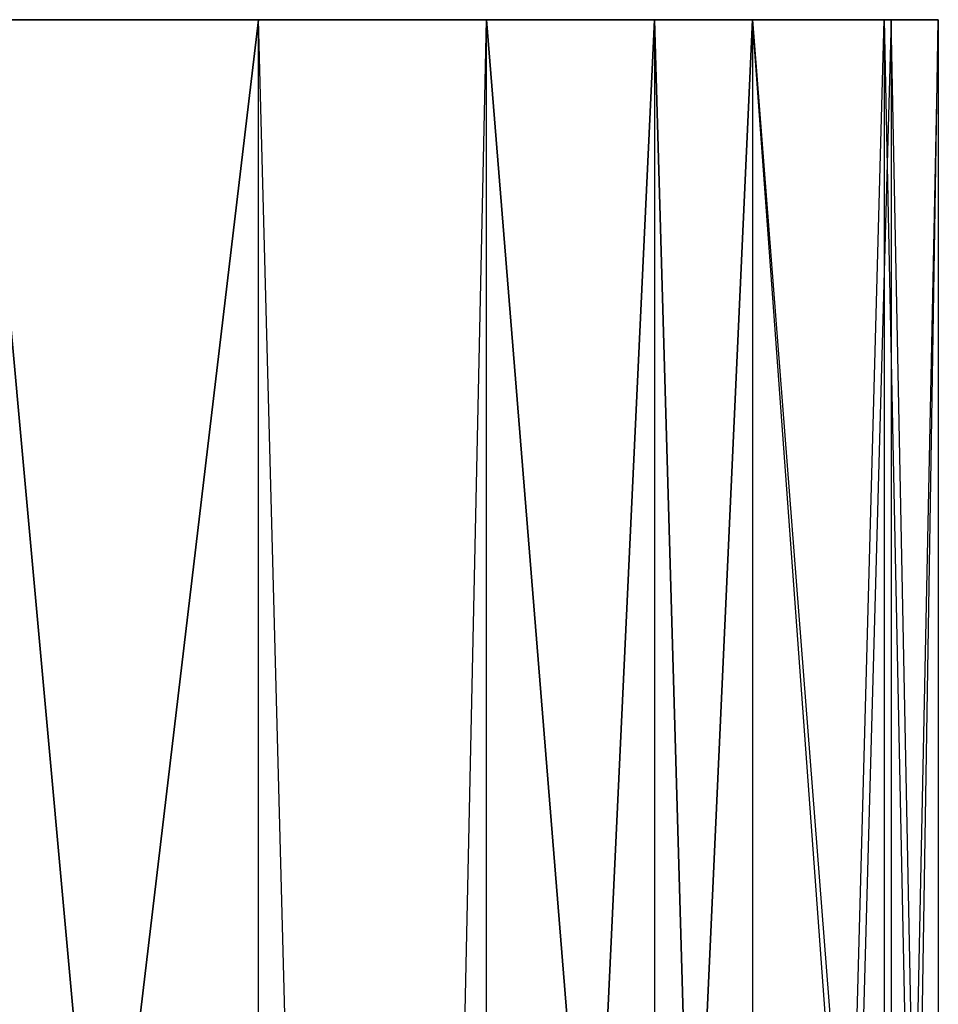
# Model space of a CAD drawing. Extents: x 4.9 to 22.3, y -20.4 to 0.
# Tile 95 of 95: x 17.5 to 18.8, y -1.5 to 0. Entities that reach past the tile are written whole.
import ezdxf

# ---------------------------------------------------------------- set-up
doc = ezdxf.new("R2010")
doc.units = 0
doc.header["$LTSCALE"] = 2.54
doc.layers.get('0').update_dxf_attribs({"color": 13, "linetype": 'CONTINUOUS'})

# ---------------------------------------------------------------- blocks, each defined once
blk = doc.blocks.new('AMELIA-10495_B_STL')
at = {"color": 0}
for p, q in [((17.4213, 0, 22.8697), (17.8307, 0, 22.6204)), ((17.8307, 0, 13.3585), (17.4213, 0, 13.1092)), ((17.5986, -1.9518, 13.2009), (17.4213, 0, 13.1092)), ((17.8307, 0, 13.3585), (17.4213, 0, 13.1092)), ((17.5986, -1.9518, 13.2009), (17.4213, 0, 13.1092)), ((17.4213, 0, 22.8697), (17.8307, 0, 22.6204)), ((17.4213, 0, 22.8697), (17.5986, -1.9518, 22.778)), ((17.4213, 0, 22.8697), (17.5986, -1.9518, 22.778)), ((17.5986, -1.9518, 13.2009), (17.8307, 0, 13.3585)), ((17.5986, -1.9518, 13.2009), (17.8307, 0, 13.3585)), ((17.8307, 0, 22.6204), (17.5986, -1.9518, 22.778)), ((17.8307, 0, 22.6204), (17.5986, -1.9518, 22.778)), ((17.8307, 0, 22.6204), (18.1696, 0, 22.2814)), ((18.1696, 0, 13.6974), (17.8307, 0, 13.3585)), ((17.8823, -1.9518, 13.4005), (17.8307, 0, 13.3585)), ((18.1696, 0, 13.6974), (17.8307, 0, 13.3585)), ((17.8307, -1.9518, 13.3585), (17.8307, 0, 13.3585)), ((17.8823, -1.9518, 13.4005), (17.8307, 0, 13.3585)), ((17.8307, -1.9518, 13.3585), (17.8307, 0, 13.3585)), ((17.8307, -1.9518, 22.6204), (17.8307, 0, 22.6204)), ((17.8823, -1.9518, 22.5784), (17.8307, 0, 22.6204)), ((17.8307, -1.9518, 22.6204), (17.8307, 0, 22.6204)), ((17.8307, 0, 22.6204), (18.1696, 0, 22.2814)), ((17.8823, -1.9518, 22.5784), (17.8307, 0, 22.6204)), ((18.1276, -1.9518, 13.6458), (18.1696, 0, 13.6974)), ((18.1276, -1.9518, 13.6458), (18.1696, 0, 13.6974)), ((18.1276, -1.9518, 22.3331), (18.1696, 0, 22.2814)), ((18.1276, -1.9518, 22.3331), (18.1696, 0, 22.2814)), ((18.1696, 0, 22.2814), (18.4189, 0, 21.8721)), ((18.4189, 0, 14.1068), (18.1696, 0, 13.6974)), ((18.1696, -1.9518, 13.6974), (18.1696, 0, 13.6974)), ((18.1696, 0, 13.6974), (18.3272, -1.9518, 13.9295)), ((18.1696, 0, 13.6974), (18.3272, -1.9518, 13.9295)), ((18.4189, 0, 14.1068), (18.1696, 0, 13.6974)), ((18.1696, -1.9518, 13.6974), (18.1696, 0, 13.6974)), ((18.1696, -1.9518, 22.2814), (18.1696, 0, 22.2814)), ((18.1696, -1.9518, 22.2814), (18.1696, 0, 22.2814)), ((18.3272, -1.9518, 22.0494), (18.1696, 0, 22.2814)), ((18.3272, -1.9518, 22.0494), (18.1696, 0, 22.2814)), ((18.1696, 0, 22.2814), (18.4189, 0, 21.8721)), ((18.4189, 0, 14.1068), (18.3272, -1.9518, 13.9295)), ((18.4189, 0, 14.1068), (18.3272, -1.9518, 13.9295)), ((18.3272, -1.9518, 22.0494), (18.4189, 0, 21.8721)), ((18.3272, -1.9518, 22.0494), (18.4189, 0, 21.8721)), ((18.4189, 0, 21.8721), (18.5646, 0, 21.4154)), ((18.5646, 0, 14.5635), (18.4189, 0, 14.1068)), ((18.4752, -1.9518, 14.2432), (18.4189, 0, 14.1068)), ((18.5646, 0, 14.5635), (18.4189, 0, 14.1068)), ((18.4189, 0, 14.1068), (18.4189, -1.9518, 14.1068)), ((18.4189, 0, 14.1068), (18.4189, -1.9518, 14.1068)), ((18.4752, -1.9518, 14.2432), (18.4189, 0, 14.1068)), ((18.4189, 0, 21.8721), (18.5646, 0, 21.4154)), ((18.4189, 0, 21.8721), (18.4752, -1.9518, 21.7357)), ((18.4189, 0, 21.8721), (18.4752, -1.9518, 21.7357)), ((18.4189, 0, 21.8721), (18.4189, -1.9518, 21.8721)), ((18.4189, 0, 21.8721), (18.4189, -1.9518, 21.8721)), ((18.4752, -1.9518, 14.2432), (18.5646, 0, 14.5635)), ((18.4752, -1.9518, 14.2432), (18.5646, 0, 14.5635)), ((18.5646, 0, 21.4154), (18.4752, -1.9518, 21.7357)), ((18.5646, 0, 21.4154), (18.4752, -1.9518, 21.7357)), ((18.5646, 0, 21.4154), (18.7603, 0, 19.6941)), ((18.7705, 0, 16.258), (18.5646, 0, 14.5635)), ((18.5646, 0, 14.5635), (18.5646, -1.9518, 14.5635)), ((18.5646, 0, 14.5635), (18.5646, -1.9518, 14.5635)), ((18.5646, 0, 14.5635), (18.7162, -1.9518, 15.6846)), ((18.5646, 0, 14.5635), (18.7162, -1.9518, 15.6846)), ((18.7705, 0, 16.258), (18.5646, 0, 14.5635)), ((18.7072, -1.9518, 20.2761), (18.5646, 0, 21.4154)), ((18.5646, 0, 21.4154), (18.5646, -1.9518, 21.4154)), ((18.7072, -1.9518, 20.2761), (18.5646, 0, 21.4154)), ((18.5646, 0, 21.4154), (18.7603, 0, 19.6941)), ((18.5646, 0, 21.4154), (18.5646, -1.9518, 21.4154)), ((18.7072, -1.9518, 20.2761), (18.7603, 0, 19.6941)), ((18.7072, -1.9518, 20.2761), (18.7603, 0, 19.6941)), ((18.7705, 0, 16.258), (18.7162, -1.9518, 15.6846)), ((18.7705, 0, 16.258), (18.7162, -1.9518, 15.6846)), ((18.7603, 0, 19.6941), (18.8406, 0, 17.9635)), ((18.7603, 0, 19.6941), (18.8406, 0, 17.9635)), ((18.7603, 0, 19.6941), (18.8003, -1.9518, 19.1109)), ((18.7603, 0, 19.6941), (18.8003, -1.9518, 19.1109)), ((18.7603, 0, 19.6941), (18.7603, -1.9518, 19.6941)), ((18.7603, 0, 19.6941), (18.7603, -1.9518, 19.6941)), ((18.8406, 0, 17.9635), (18.7705, 0, 16.258)), ((18.8094, -1.9518, 16.8326), (18.7705, 0, 16.258)), ((18.8406, 0, 17.9635), (18.7705, 0, 16.258)), ((18.7705, 0, 16.258), (18.7705, -1.9518, 16.258)), ((18.7705, 0, 16.258), (18.7705, -1.9518, 16.258)), ((18.8094, -1.9518, 16.8326), (18.7705, 0, 16.258)), ((18.8406, 0, 17.9635), (18.8003, -1.9518, 19.1109)), ((18.8406, 0, 17.9635), (18.8003, -1.9518, 19.1109)), ((18.8094, -1.9518, 16.8326), (18.8406, 0, 17.9635)), ((18.8094, -1.9518, 16.8326), (18.8406, 0, 17.9635)), ((18.8406, 0, 17.9635), (18.8406, -1.9518, 17.9635)), ((18.8406, 0, 17.9635), (18.8406, -1.9518, 17.9635))]:
    blk.add_line(p, q, dxfattribs=at)

msp = doc.modelspace()

# ---------------------------------------------------------------- block references
at = {"color": 0}
msp.add_blockref('AMELIA-10495_B_STL', (0, 0), dxfattribs=at)

doc.saveas('drawing.dxf')
